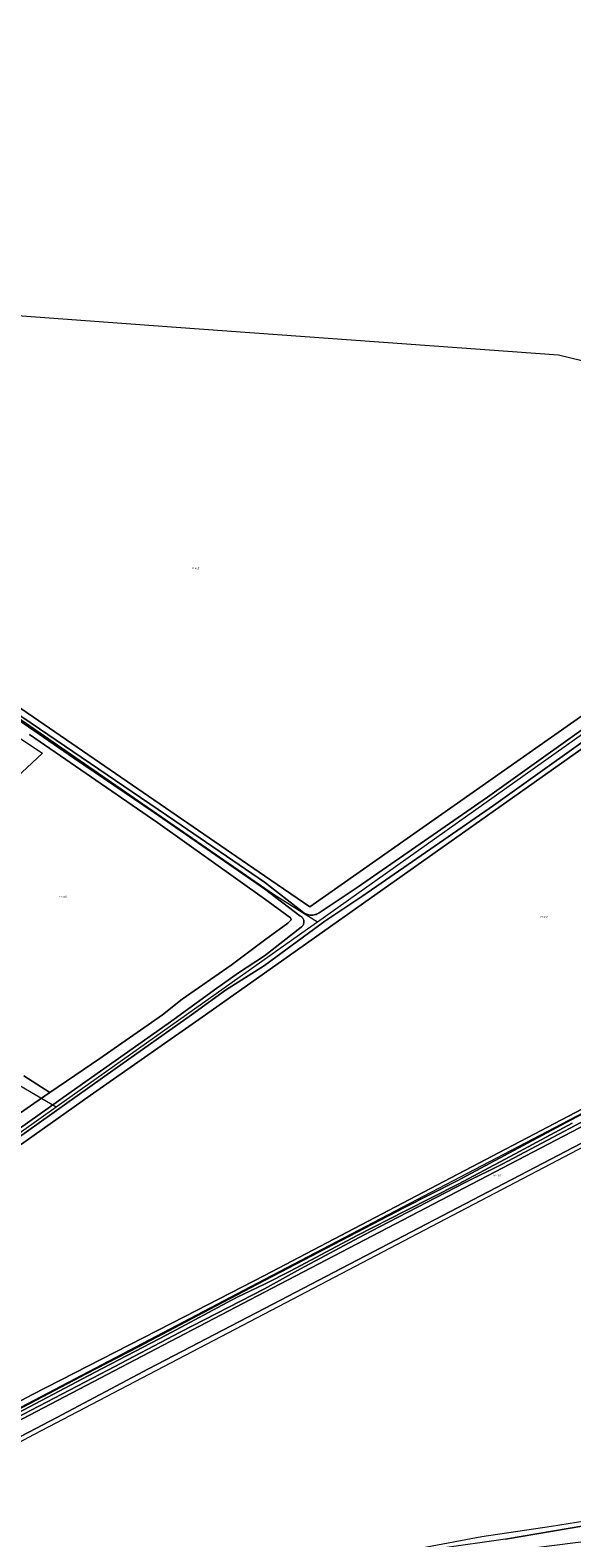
# Model space of a CAD drawing. Header units: metres. Extents: x 250001 to 257773, y 598992 to 609118.
# Tile 205 of 256: x 251954 to 252061, y 601896 to 602195. Entities that reach past the tile are written whole.
import ezdxf
from ezdxf.enums import TextEntityAlignment as Align
from ezdxf.lldxf.tags import DXFTag

# ---------------------------------------------------------------- set-up
doc = ezdxf.new("R2010")
doc.units = ezdxf.units.M
for name, color, linetype, lineweight in [('B-WE-GR-BOUWLAND-GV', 252, 'Continuous', 13), ('B-WE-GR-GRAS-GV', 252, 'Continuous', 13), ('B-WE-GR-GROENVOORZIENING-GV', 252, 'Continuous', 18), ('B-WE-KG-GRENS_PERCEEL-G', 150, 'KG-PERCEEL', 18), ('B-WE-KG-GRENS_PERCEEL-S', 150, 'Continuous', 25), ('B-WE-OG-TERREIN_ERF-GV', 7, 'Continuous', 18), ('B-WE-OG-WATER-GV', 252, 'Continuous', 18), ('B-WE-OG-WATER_SLOOT-GV', 252, 'Continuous', 18), ('B-WE-VH-VERHARDING_GESLOTEN-GV', 252, 'Continuous', 18), ('X-XX-AL-REFERENTIE-G', 7, 'Continuous', 18)]:
    doc.layers.add(name, color=color, linetype=linetype, lineweight=lineweight)
doc.styles.add('NLCS-ISO', font='NLCS-ISO.ttf')
doc.styles.get("Standard").update_dxf_attribs({"font": 'NLCS-ISO.ttf'})
tags = doc.linetypes.add('KG-PERCEEL', pattern='A,5.5,-2,["P",Standard,S=1.8,R=0,X=-0.5,Y=-0.9],-2,5.5,-2,[5,NLCS.SHX,S=0.75,R=0,X=0,Y=0],-2', length=19).pattern_tags.tags
tags[6] = DXFTag(74, 10)

# ---------------------------------------------------------------- blocks, each defined once
blk = doc.blocks.new('SKG-PERCEELNUMMER-SO')
at = {"style": 'NLCS-ISO', "oblique": 10, "flags": 1}
blk.add_attdef('GEMEENTECODE', text='', height=1.8, dxfattribs=at).set_placement((0, 2.6), align=Align.MIDDLE_CENTER)
at = {"style": 'NLCS-ISO', "oblique": 10}
blk.add_attdef('SECTIE', text='', height=1.8, dxfattribs=at).set_placement((-0.5, 0), align=Align.MIDDLE_RIGHT)
blk.add_attdef('PERCEELNUMMER', text='', height=1.8, dxfattribs=at).set_placement((0.5, 0), align=Align.MIDDLE_LEFT)
blk = doc.blocks.new('BS2021-132-Xref-KAD-20210617')
at = {"layer": 'B-WE-KG-GRENS_PERCEEL-G', "flags": 128}
for points in [[(252065.641, 602127.514), (252062.789, 602129.488), (252058.182, 602130.585), (251982.493, 602136.07), (251913.387, 602141.116), (251885.748, 602143.526)], [(251867.994, 602116.032), (251900.344, 602093.736), (251946.557, 602062.013), (252001.758, 602023.873), (252010.441, 602018.447)], [(251865.33, 602111.886), (251911.308, 602081.433), (251956.077, 602051.779)], [(252326.776, 602094.654), (252271.384, 602081.944), (252244.444, 602074.631), (252231.07, 602069.147), (252204.098, 602054.85), (252073.137, 601985.897), (252000, 601947.612), (251951.686, 601922.321), (251880.704, 601884.676), (251782.069, 601833.103), (251762.386, 601823.506), (251750.857, 601820.771)], [(251757.801, 601816.252), (251764.418, 601817.822), (251784.768, 601827.744), (251883.543, 601879.39), (251954.497, 601917.02), (252002.783, 601942.296), (252075.92, 601980.581), (252206.893, 602049.541), (252233.621, 602063.709), (252246.377, 602068.939), (252272.832, 602076.12), (252328.164, 602088.816)], [(252010.441, 602018.447), (252110.176, 602089.121)], [(251956.077, 602051.779), (251911.071, 602009.792)], [(252008.488, 602017.063), (252010.441, 602018.447)], [(251958.743, 601981.773), (251982.932, 601998.953), (252008.488, 602017.063)], [(251911.071, 602009.792), (251958.743, 601981.773)], [(251906.12, 601944.397), (251958.743, 601981.773)], [(251757.801, 601816.252), (251764.577, 601814.369), (251771.431, 601811.929), (251774.986, 601811.748), (251779.102, 601812.153), (251783.462, 601813.107), (251791.049, 601815.26), (251798.924, 601817.977), (251811.238, 601822.52), (251822.208, 601826.805), (251834.35, 601832.286), (251849.7, 601838.297), (251862.058, 601842.651), (251881.865, 601849.721), (251894.164, 601853.824), (251906.612, 601857.337), (251930.802, 601862.664), (251940.609, 601865.1), (251952.055, 601868.466), (251964.679, 601872.466), (251977.591, 601877.369), (252007.876, 601888.105), (252019.356, 601891.645), (252031.062, 601894.523), (252043.013, 601896.724), (252056.765, 601898.802), (252066.671, 601900.369), (252076.414, 601902.254), (252089.612, 601905.219), (252100.84, 601908.312), (252111.165, 601911.662), (252121.939, 601915.959), (252135.77, 601921.808), (252146.79, 601927.338), (252157.698, 601933.213), (252179.383, 601945.685), (252193.032, 601952.489), (252203.805, 601957.821)]]:
    blk.add_lwpolyline(points, dxfattribs=at)
at = {"layer": 'B-WE-KG-GRENS_PERCEEL-S', "xscale": 0.2, "yscale": 0.2, "zscale": 0.2}
for p, values in [((251986.055, 602088.383), {'PERCEELNUMMER': '465', 'SECTIE': 'M'}), ((251959.876, 602023.402), {'PERCEELNUMMER': '466', 'SECTIE': 'M'}), ((252055.071, 602019.415), {'PERCEELNUMMER': '458', 'SECTIE': 'M'}), ((252045.742, 601968.185), {'PERCEELNUMMER': '459', 'SECTIE': 'M'})]:
    blk.add_blockref('SKG-PERCEELNUMMER-SO', p, dxfattribs=at).add_auto_attribs(values)
blk = doc.blocks.new('BS2021-132-Xref-BGT-GRIJS-20210617-aangepast')
at = {"layer": 'B-WE-GR-BOUWLAND-GV', "flags": 128}
for points in [[(251928.772, 602207.016), (251912.571, 602181.864), (251896.496, 602156.78), (251891.995, 602149.601), (251886.968, 602141.928), (251877.616, 602127.863), (251870.167, 602116.66), (252000, 602027.547), (252008.941, 602021.41), (252105.249, 602089.012)], [(252087.107, 602069.859), (252000, 602008.287), (251988.276, 602000), (251965.49, 601984.051), (251935.338, 601962.741), (251902.466, 601939.366), (251880.905, 601923.926), (251869.802, 601916.101), (251857.876, 601907.538), (251852.496, 601903.762), (251847.81, 601900.473), (251846.458, 601899.28), (251838.718, 601893.622)], [(251891.776, 601892.12), (251902.47, 601898.086), (251902.585, 601898.372), (251903.181, 601898.846), (251911.982, 601903.07), (251931.709, 601913.029), (251954.079, 601924.849), (251984.197, 601940.327), (252000, 601948.444), (252098.37, 602000)]]:
    blk.add_lwpolyline(points, dxfattribs=at)
at = {"layer": 'B-WE-GR-GRAS-GV', "flags": 128}
for points in [[(252047.689, 601896.232), (252063.148, 601898.839)], [(252082.55, 601984.978), (252000, 601941.913), (251977.023, 601929.926), (251977.022, 601929.912), (251958.906, 601920.339), (251884.491, 601881.355)]]:
    blk.add_lwpolyline(points, dxfattribs=at)
at = {"layer": 'B-WE-GR-GROENVOORZIENING-GV', "flags": 128}
for points in [[(251952.355, 601987.929), (251957.488, 601984.605), (251967.4, 601991.339), (251979.765, 602000), (251983.695, 602003.117), (251993.357, 602009.857), (252000, 602014.792), (252004.616, 602018.122), (252005.242, 602018.819), (252005.152, 602019.219), (252000, 602022.971), (251978.842, 602038.005), (251953.481, 602055.526)], [(252072.679, 601984.033), (252046.986, 601970.459), (252039.719, 601966.85), (252024.491, 601958.979), (252019.698, 601956.474), (252007.093, 601949.749), (252000, 601945.792), (251983.286, 601937.198), (251968.985, 601929.666), (251950.746, 601920.202), (251933.59, 601911.21), (251909.279, 601898.615), (251904.774, 601896.101)], [(251881.13, 601882.913), (251978.523, 601933.918), (252000, 601945.125), (252075.978, 601984.773)], [(252063.148, 601898.839), (252047.689, 601896.232), (252034.707, 601894.358), (252021.263, 601890.951), (251997.588, 601883.38), (251984.551, 601878.538), (251966.298, 601872.578), (251945.252, 601865.5), (251929.98, 601861.589), (251915.825, 601859.168), (251910.051, 601857.119), (251911.243, 601854.223), (251913.189, 601854.728), (251935.829, 601860.352), (251959.473, 601866.874), (251973.45, 601872.03), (252000, 601881.941), (252024.546, 601888.831), (252040.73, 601892.21), (252052.145, 601894.413), (252066.756, 601896.202)]]:
    blk.add_lwpolyline(points, dxfattribs=at)
at = {"layer": 'B-WE-OG-TERREIN_ERF-GV', "flags": 128}
blk.add_lwpolyline([(251933.201, 601967.739), (251954.342, 601982.468), (251957.488, 601984.605), (251952.355, 601987.929)], dxfattribs=at)
at = {"layer": 'B-WE-OG-WATER-GV', "flags": 128}
for points in [[(252069.705, 602061.336), (252044.136, 602043.089), (252018.339, 602025.23), (252010.828, 602020.224), (252010.751, 602020.174), (252010.57, 602020.068), (252010.381, 602019.977), (252010.187, 602019.9), (252009.986, 602019.839), (252009.782, 602019.793), (252009.575, 602019.762), (252009.366, 602019.747), (252009.156, 602019.749), (252008.947, 602019.766), (252008.741, 602019.8), (252008.537, 602019.849), (252008.337, 602019.913), (252008.144, 602019.992), (252007.956, 602020.087), (252007.777, 602020.194), (252007.606, 602020.316), (252007.445, 602020.45), (252000, 602026.301), (251982.222, 602038.386), (251946.961, 602062.349)], [(251938.559, 602067.094), (251962.181, 602050.887), (251978.138, 602040.071), (252000, 602024.952), (252007.004, 602019.628), (252007.133, 602019.56), (252007.254, 602019.479), (252007.365, 602019.385), (252007.465, 602019.28), (252007.553, 602019.164), (252007.628, 602019.039), (252007.688, 602018.907), (252007.734, 602018.768), (252007.764, 602018.626), (252007.778, 602018.481), (252007.777, 602018.336), (252007.759, 602018.192), (252007.726, 602018.05), (252007.677, 602017.913), (252007.614, 602017.782), (252007.537, 602017.659), (252007.446, 602017.545), (252007.344, 602017.441), (252007.235, 602017.353), (252000, 602011.658), (251994.81, 602008.291), (251990.089, 602004.948), (251983.322, 602000), (251980.889, 601998.273), (251961.749, 601984.748), (251942.339, 601971.029)], [(251938.219, 601966.495), (251970.421, 601989.34), (251985.519, 602000), (251992.27, 602004.879), (252000, 602009.8), (252011.91, 602018.542), (252011.933, 602018.557), (252019.462, 602023.576), (252045.298, 602041.461), (252070.865, 602059.707)], [(252072.537, 601985.442), (252060.642, 601979.233), (252049.34, 601973.132), (252038.087, 601967.124), (252027.688, 601961.897), (252018.173, 601956.959), (252004.819, 601949.948), (252000, 601947.444), (251989.19, 601941.766), (251975.193, 601934.349), (251964.717, 601928.935), (251951.174, 601921.828)], [(251947.511, 601919.306), (251966.37, 601929.228), (251980.675, 601936.687), (251994.468, 601944.047), (252000, 601946.672), (252005.036, 601949.289), (252018.331, 601956.324), (252027.906, 601961.239), (252038.304, 601966.465), (252049.558, 601972.473), (252060.859, 601978.575)]]:
    blk.add_lwpolyline(points, dxfattribs=at)
at = {"layer": 'B-WE-OG-WATER_SLOOT-GV', "flags": 128}
for points in [[(252105.249, 602089.012), (252008.941, 602021.41), (252000, 602027.547), (251870.167, 602116.66)], [(251953.481, 602055.526), (251978.842, 602038.005), (252000, 602022.971), (252005.152, 602019.219), (252005.242, 602018.819), (252004.616, 602018.122), (252000, 602014.792), (251993.357, 602009.857), (251983.695, 602003.117), (251979.765, 602000), (251967.4, 601991.339), (251957.488, 601984.605), (251954.342, 601982.468), (251933.201, 601967.739)], [(251935.338, 601962.741), (251965.49, 601984.051), (251988.276, 602000), (252000, 602008.287), (252087.107, 602069.859)], [(252070.865, 602059.707), (252045.298, 602041.461), (252019.462, 602023.576), (252011.933, 602018.557), (252011.91, 602018.542), (252000, 602009.8), (251992.27, 602004.879), (251985.519, 602000), (251970.421, 601989.34), (251938.219, 601966.495)], [(251942.339, 601971.029), (251961.749, 601984.748), (251980.889, 601998.273), (251983.322, 602000), (251990.089, 602004.948), (251994.81, 602008.291), (252000, 602011.658), (252007.235, 602017.353), (252007.344, 602017.441), (252007.446, 602017.545), (252007.537, 602017.659), (252007.614, 602017.782), (252007.677, 602017.913), (252007.726, 602018.05), (252007.759, 602018.192), (252007.777, 602018.336), (252007.778, 602018.481), (252007.764, 602018.626), (252007.734, 602018.768), (252007.688, 602018.907), (252007.628, 602019.039), (252007.553, 602019.164), (252007.465, 602019.28), (252007.365, 602019.385), (252007.254, 602019.479), (252007.133, 602019.56), (252007.004, 602019.628), (252000, 602024.952), (251978.138, 602040.071), (251962.181, 602050.887), (251938.559, 602067.094)], [(251946.961, 602062.349), (251982.222, 602038.386), (252000, 602026.301), (252007.445, 602020.45), (252007.606, 602020.316), (252007.777, 602020.194), (252007.956, 602020.087), (252008.144, 602019.992), (252008.337, 602019.913), (252008.537, 602019.849), (252008.741, 602019.8), (252008.947, 602019.766), (252009.156, 602019.749), (252009.366, 602019.747), (252009.575, 602019.762), (252009.782, 602019.793), (252009.986, 602019.839), (252010.187, 602019.9), (252010.381, 602019.977), (252010.57, 602020.068), (252010.751, 602020.174), (252010.828, 602020.224), (252018.339, 602025.23), (252044.136, 602043.089), (252069.705, 602061.336)], [(252098.37, 602000), (252000, 601948.444), (251984.197, 601940.327), (251954.079, 601924.849), (251931.709, 601913.029), (251911.982, 601903.07), (251903.181, 601898.846), (251902.585, 601898.372), (251902.47, 601898.086), (251902.44, 601897.626), (251902.482, 601897.019), (251902.92, 601896.246)], [(251904.774, 601896.101), (251909.279, 601898.615), (251933.59, 601911.21), (251950.746, 601920.202), (251968.985, 601929.666), (251983.286, 601937.198), (252000, 601945.792), (252007.093, 601949.749), (252019.698, 601956.474), (252024.491, 601958.979), (252039.719, 601966.85), (252046.986, 601970.459), (252072.679, 601984.033)], [(251951.174, 601921.828), (251964.717, 601928.935), (251975.193, 601934.349), (251989.19, 601941.766), (252000, 601947.444), (252004.819, 601949.948), (252018.173, 601956.959), (252027.688, 601961.897), (252038.087, 601967.124), (252049.34, 601973.132), (252060.642, 601979.233), (252072.537, 601985.442)], [(252060.859, 601978.575), (252049.558, 601972.473), (252038.304, 601966.465), (252027.906, 601961.239), (252018.331, 601956.324), (252005.036, 601949.289), (252000, 601946.672), (251994.468, 601944.047), (251980.675, 601936.687), (251966.37, 601929.228), (251947.511, 601919.306)]]:
    blk.add_lwpolyline(points, dxfattribs=at)
at = {"layer": 'B-WE-VH-VERHARDING_GESLOTEN-GV', "flags": 128}
blk.add_lwpolyline([(252075.978, 601984.773), (252000, 601945.125), (251978.523, 601933.918), (251881.13, 601882.913), (251810.726, 601846.311), (251789.398, 601835.26), (251780.719, 601830.349), (251767.375, 601823.491), (251766.187, 601822.966), (251759.899, 601820.766), (251757.622, 601820.16), (251758.325, 601817.418), (251767.394, 601820.882), (251791.6, 601832.882), (251884.491, 601881.355), (251958.906, 601920.339), (251977.022, 601929.912), (251977.023, 601929.926), (252000, 601941.913), (252082.55, 601984.978)], dxfattribs=at)

msp = doc.modelspace()

# ---------------------------------------------------------------- block references
at = {"layer": 'X-XX-AL-REFERENTIE-G'}
for name in ['BS2021-132-Xref-BGT-GRIJS-20210617-aangepast', 'BS2021-132-Xref-KAD-20210617']:
    msp.add_blockref(name, (0, 0), dxfattribs=at)

doc.saveas('drawing.dxf')
